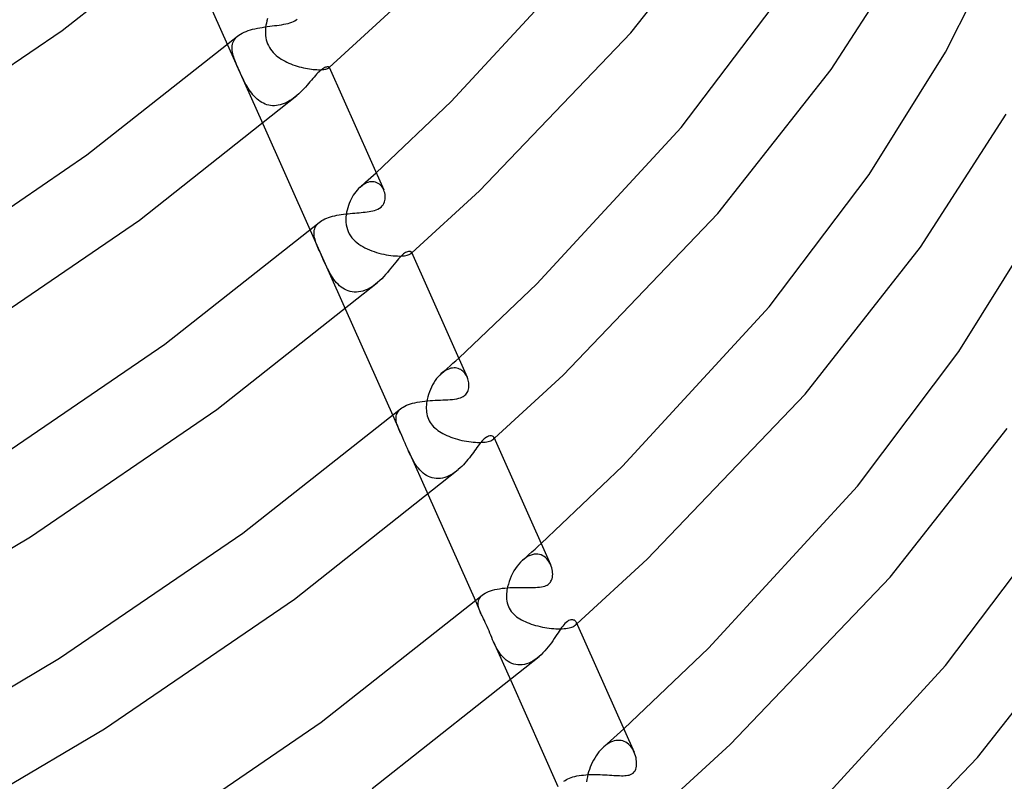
# Model space of a CAD drawing. Header units: millimetres. Extents: x -247 to 247, y -141 to 230.
# Tile 76 of 99: x 169 to 216, y -39 to -3. Entities that reach past the tile are written whole.
import ezdxf

# ---------------------------------------------------------------- set-up
doc = ezdxf.new("R2010")
doc.units = ezdxf.units.MM
doc.layers.add('HIDDEN', color=7, linetype='Continuous')
doc.layers.add('THICK', color=7, linetype='Continuous')

msp = doc.modelspace()

# ---------------------------------------------------------------- linework, layer by layer
at = {"layer": 'HIDDEN'}
for p, q in [((180.921, -2.815), (180.906, -2.914)), ((180.941, -2.71), (180.921, -2.815)), ((180.967, -2.605), (180.941, -2.71)), ((180.998, -2.501), (180.967, -2.605)), ((180.897, -3.014), (180.893, -3.115)), ((180.893, -3.115), (180.894, -3.215)), ((180.894, -3.215), (180.902, -3.315)), ((180.906, -2.914), (180.897, -3.014)), ((179.082, -3.747), (180.773, -7.542)), ((179.303, -3.802), (179.315, -3.73)), ((179.315, -3.73), (179.335, -3.66)), ((179.335, -3.66), (179.363, -3.592)), ((179.363, -3.592), (179.399, -3.526)), ((179.399, -3.526), (179.444, -3.463)), ((179.444, -3.463), (179.497, -3.402)), ((179.497, -3.402), (179.56, -3.344)), ((180.902, -3.315), (180.916, -3.415)), ((180.916, -3.415), (180.936, -3.513)), ((180.936, -3.513), (180.963, -3.61)), ((180.963, -3.61), (180.997, -3.703)), ((180.997, -3.703), (181.038, -3.794)), ((179.297, -3.876), (179.303, -3.802)), ((179.298, -3.951), (179.297, -3.876)), ((179.305, -4.028), (179.298, -3.951)), ((179.318, -4.107), (179.305, -4.028)), ((179.335, -4.187), (179.318, -4.107)), ((179.355, -4.259), (179.335, -4.187)), ((181.038, -3.794), (181.086, -3.881)), ((181.086, -3.881), (181.14, -3.965)), ((181.14, -3.965), (181.2, -4.044)), ((181.2, -4.044), (181.265, -4.119)), ((181.265, -4.119), (181.335, -4.19)), ((181.335, -4.19), (181.409, -4.257)), ((179.377, -4.332), (179.355, -4.259)), ((179.403, -4.408), (179.377, -4.332)), ((179.431, -4.487), (179.403, -4.408)), ((179.463, -4.567), (179.431, -4.487)), ((179.496, -4.651), (179.463, -4.567)), ((179.532, -4.737), (179.496, -4.651)), ((181.409, -4.257), (181.488, -4.321)), ((181.488, -4.321), (181.57, -4.381)), ((181.57, -4.381), (181.655, -4.437)), ((181.655, -4.437), (181.744, -4.489)), ((181.744, -4.489), (181.834, -4.539)), ((181.834, -4.539), (181.927, -4.585)), ((181.927, -4.585), (182.021, -4.628)), ((182.021, -4.628), (182.117, -4.669)), ((182.117, -4.669), (182.215, -4.707)), ((182.215, -4.707), (182.314, -4.741)), ((179.57, -4.824), (179.532, -4.737)), ((179.609, -4.914), (179.57, -4.824)), ((179.65, -5.005), (179.609, -4.914)), ((179.692, -5.098), (179.65, -5.005)), ((179.735, -5.191), (179.692, -5.098)), ((182.314, -4.741), (182.413, -4.773)), ((182.413, -4.773), (182.513, -4.803)), ((182.513, -4.803), (182.613, -4.829)), ((182.613, -4.829), (182.712, -4.853)), ((182.712, -4.853), (182.81, -4.874)), ((182.81, -4.874), (182.907, -4.892)), ((182.907, -4.892), (183.003, -4.907)), ((183.003, -4.907), (183.096, -4.92)), ((183.096, -4.92), (183.187, -4.93)), ((183.187, -4.93), (183.273, -4.937)), ((183.273, -4.937), (183.356, -4.941)), ((183.356, -4.941), (183.435, -4.943)), ((183.435, -4.943), (183.509, -4.943)), ((183.509, -4.943), (183.577, -4.94)), ((183.577, -4.94), (183.64, -4.936)), ((183.64, -4.936), (183.696, -4.93)), ((183.696, -4.93), (183.747, -4.922)), ((183.747, -4.922), (183.792, -4.913)), ((183.792, -4.913), (183.831, -4.903)), ((183.831, -4.903), (183.864, -4.892)), ((183.864, -4.892), (183.89, -4.88)), ((183.89, -4.88), (183.912, -4.869)), ((183.912, -4.869), (183.927, -4.857)), ((183.927, -4.857), (183.933, -4.851)), ((183.927, -4.858), (183.93, -4.855)), ((183.93, -4.855), (183.934, -4.852)), ((183.933, -4.851), (183.938, -4.845)), ((183.934, -4.852), (183.937, -4.848)), ((183.937, -4.848), (183.941, -4.845)), ((183.938, -4.845), (183.941, -4.839)), ((183.942, -4.828), (183.94, -4.823)), ((183.941, -4.839), (183.942, -4.833)), ((183.941, -4.845), (183.944, -4.842)), ((183.942, -4.833), (183.942, -4.828)), ((183.944, -4.842), (183.948, -4.839)), ((179.779, -5.284), (179.735, -5.191)), ((179.824, -5.376), (179.779, -5.284)), ((179.87, -5.468), (179.824, -5.376)), ((179.917, -5.559), (179.87, -5.468)), ((179.966, -5.649), (179.917, -5.559)), ((180.017, -5.738), (179.966, -5.649)), ((180.069, -5.825), (180.017, -5.738)), ((180.124, -5.909), (180.069, -5.825)), ((180.18, -5.991), (180.124, -5.909)), ((180.239, -6.07), (180.18, -5.991)), ((180.3, -6.146), (180.239, -6.07)), ((180.364, -6.218), (180.3, -6.146)), ((180.43, -6.286), (180.364, -6.218)), ((180.499, -6.35), (180.43, -6.286)), ((180.57, -6.408), (180.499, -6.35)), ((180.644, -6.462), (180.57, -6.408)), ((180.721, -6.51), (180.644, -6.462)), ((180.801, -6.553), (180.721, -6.51)), ((180.882, -6.589), (180.801, -6.553)), ((180.967, -6.618), (180.882, -6.589)), ((181.793, -6.563), (181.7, -6.597)), ((181.885, -6.522), (181.793, -6.563)), ((181.976, -6.476), (181.885, -6.522)), ((182.065, -6.424), (181.976, -6.476)), ((182.153, -6.368), (182.065, -6.424)), ((182.239, -6.308), (182.153, -6.368)), ((182.322, -6.244), (182.239, -6.308)), ((182.404, -6.176), (182.322, -6.244)), ((181.054, -6.641), (180.967, -6.618)), ((181.143, -6.657), (181.054, -6.641)), ((181.234, -6.665), (181.143, -6.657)), ((181.326, -6.666), (181.234, -6.665)), ((181.419, -6.66), (181.326, -6.666)), ((181.513, -6.646), (181.419, -6.66)), ((181.607, -6.625), (181.513, -6.646)), ((181.7, -6.597), (181.607, -6.625)), ((186.064, -9.989), (186.191, -9.875)), ((185.553, -10.446), (185.681, -10.332)), ((185.725, -10.364), (185.648, -10.402)), ((185.681, -10.332), (185.809, -10.218)), ((185.803, -10.336), (185.725, -10.364)), ((185.879, -10.317), (185.803, -10.336)), ((185.809, -10.218), (185.937, -10.104)), ((185.955, -10.306), (185.879, -10.317)), ((185.937, -10.104), (186.064, -9.989)), ((186.029, -10.305), (185.955, -10.306)), ((186.1, -10.313), (186.029, -10.305)), ((186.167, -10.329), (186.1, -10.313)), ((186.232, -10.353), (186.167, -10.329)), ((186.292, -10.384), (186.232, -10.353)), ((185.219, -10.781), (185.157, -10.864)), ((185.284, -10.702), (185.219, -10.781)), ((185.352, -10.629), (185.284, -10.702)), ((185.423, -10.561), (185.352, -10.629)), ((185.496, -10.5), (185.423, -10.561)), ((185.425, -10.559), (185.553, -10.446)), ((185.571, -10.447), (185.496, -10.5)), ((185.648, -10.402), (185.571, -10.447)), ((186.348, -10.423), (186.292, -10.384)), ((186.4, -10.468), (186.348, -10.423)), ((186.448, -10.519), (186.4, -10.468)), ((186.49, -10.576), (186.448, -10.519)), ((186.528, -10.636), (186.49, -10.576)), ((186.56, -10.701), (186.528, -10.636)), ((184.946, -11.24), (184.904, -11.342)), ((184.993, -11.141), (184.946, -11.24)), ((185.044, -11.045), (184.993, -11.141)), ((185.099, -10.953), (185.044, -11.045)), ((185.157, -10.864), (185.099, -10.953)), ((184.781, -11.766), (184.763, -11.884)), ((184.804, -11.658), (184.781, -11.766)), ((184.833, -11.551), (184.804, -11.658)), ((184.866, -11.446), (184.833, -11.551)), ((184.904, -11.342), (184.866, -11.446)), ((184.751, -12.004), (184.747, -12.123)), ((184.747, -12.123), (184.75, -12.241)), ((184.75, -12.241), (184.763, -12.359)), ((184.763, -11.884), (184.751, -12.004)), ((183.035, -12.619), (184.727, -16.416)), ((183.221, -12.766), (183.225, -12.695)), ((183.225, -12.695), (183.235, -12.625)), ((183.235, -12.625), (183.253, -12.558)), ((183.253, -12.558), (183.278, -12.494)), ((183.278, -12.494), (183.312, -12.431)), ((183.312, -12.431), (183.354, -12.371)), ((183.354, -12.371), (183.404, -12.314)), ((183.404, -12.314), (183.462, -12.259)), ((184.763, -12.359), (184.785, -12.473)), ((184.785, -12.473), (184.816, -12.585)), ((184.816, -12.585), (184.856, -12.692)), ((184.856, -12.692), (184.906, -12.794)), ((183.224, -12.84), (183.221, -12.766)), ((183.234, -12.916), (183.224, -12.84)), ((183.249, -12.994), (183.234, -12.916)), ((183.27, -13.075), (183.249, -12.994)), ((183.292, -13.145), (183.27, -13.075)), ((183.316, -13.217), (183.292, -13.145)), ((184.906, -12.794), (184.964, -12.891)), ((184.964, -12.891), (185.031, -12.981)), ((185.031, -12.981), (185.104, -13.066)), ((185.104, -13.066), (185.184, -13.145)), ((185.184, -13.145), (185.27, -13.218)), ((183.344, -13.291), (183.316, -13.217)), ((183.374, -13.367), (183.344, -13.291)), ((183.406, -13.445), (183.374, -13.367)), ((183.441, -13.526), (183.406, -13.445)), ((183.477, -13.61), (183.441, -13.526)), ((183.516, -13.697), (183.477, -13.61)), ((185.27, -13.218), (185.361, -13.287)), ((185.361, -13.287), (185.456, -13.351)), ((185.456, -13.351), (185.555, -13.41)), ((185.555, -13.41), (185.658, -13.465)), ((185.658, -13.465), (185.763, -13.516)), ((185.763, -13.516), (185.872, -13.564)), ((185.872, -13.564), (185.983, -13.608)), ((185.983, -13.608), (186.097, -13.648)), ((186.097, -13.648), (186.212, -13.686)), ((183.556, -13.787), (183.516, -13.697)), ((183.597, -13.879), (183.556, -13.787)), ((183.639, -13.973), (183.597, -13.879)), ((183.682, -14.068), (183.639, -13.973)), ((183.726, -14.164), (183.682, -14.068)), ((186.212, -13.686), (186.329, -13.719)), ((186.329, -13.719), (186.446, -13.749)), ((186.446, -13.749), (186.563, -13.776)), ((186.563, -13.776), (186.679, -13.798)), ((186.679, -13.798), (186.793, -13.817)), ((186.793, -13.817), (186.905, -13.832)), ((186.905, -13.832), (187.013, -13.844)), ((187.013, -13.844), (187.118, -13.852)), ((187.118, -13.852), (187.218, -13.857)), ((187.218, -13.857), (187.312, -13.858)), ((187.312, -13.858), (187.4, -13.856)), ((187.4, -13.856), (187.481, -13.851)), ((187.481, -13.851), (187.554, -13.843)), ((187.554, -13.843), (187.621, -13.833)), ((187.621, -13.833), (187.68, -13.821)), ((187.68, -13.821), (187.731, -13.807)), ((187.731, -13.807), (187.774, -13.792)), ((187.774, -13.792), (187.811, -13.777)), ((187.811, -13.777), (187.84, -13.76)), ((187.84, -13.76), (187.862, -13.743)), ((187.862, -13.743), (187.874, -13.732)), ((187.862, -13.744), (187.868, -13.738)), ((187.868, -13.738), (187.874, -13.732)), ((187.874, -13.732), (187.882, -13.72)), ((187.874, -13.732), (187.881, -13.727)), ((187.881, -13.727), (187.887, -13.721)), ((187.882, -13.72), (187.888, -13.709)), ((187.889, -13.687), (187.886, -13.677)), ((187.887, -13.721), (187.894, -13.716)), ((187.888, -13.709), (187.89, -13.698)), ((187.89, -13.698), (187.889, -13.687)), ((187.894, -13.716), (187.9, -13.71)), ((183.77, -14.26), (183.726, -14.164)), ((183.815, -14.355), (183.77, -14.26)), ((183.862, -14.449), (183.815, -14.355)), ((183.909, -14.542), (183.862, -14.449)), ((183.958, -14.632), (183.909, -14.542)), ((184.009, -14.722), (183.958, -14.632)), ((184.062, -14.81), (184.009, -14.722)), ((184.118, -14.896), (184.062, -14.81)), ((184.177, -14.98), (184.118, -14.896)), ((184.24, -15.06), (184.177, -14.98)), ((184.305, -15.137), (184.24, -15.06)), ((184.374, -15.211), (184.305, -15.137)), ((184.447, -15.279), (184.374, -15.211)), ((184.522, -15.342), (184.447, -15.279)), ((184.601, -15.398), (184.522, -15.342)), ((184.684, -15.449), (184.601, -15.398)), ((184.77, -15.492), (184.684, -15.449)), ((184.86, -15.528), (184.77, -15.492)), ((184.952, -15.556), (184.86, -15.528)), ((185.559, -15.535), (185.455, -15.562)), ((185.664, -15.499), (185.559, -15.535)), ((185.768, -15.455), (185.664, -15.499)), ((185.87, -15.403), (185.768, -15.455)), ((185.971, -15.344), (185.87, -15.403)), ((186.071, -15.278), (185.971, -15.344)), ((186.168, -15.205), (186.071, -15.278)), ((186.263, -15.128), (186.168, -15.205)), ((185.048, -15.575), (184.952, -15.556)), ((185.147, -15.586), (185.048, -15.575)), ((185.248, -15.587), (185.147, -15.586)), ((185.351, -15.579), (185.248, -15.587)), ((185.455, -15.562), (185.351, -15.579)), ((190.006, -18.869), (190.144, -18.745)), ((189.454, -19.362), (189.592, -19.239)), ((189.622, -19.283), (189.544, -19.321)), ((189.592, -19.239), (189.731, -19.116)), ((189.699, -19.253), (189.622, -19.283)), ((189.775, -19.231), (189.699, -19.253)), ((189.731, -19.116), (189.869, -18.992)), ((189.85, -19.218), (189.775, -19.231)), ((189.922, -19.213), (189.85, -19.218)), ((189.869, -18.992), (190.006, -18.869)), ((189.992, -19.216), (189.922, -19.213)), ((190.059, -19.226), (189.992, -19.216)), ((190.122, -19.242), (190.059, -19.226)), ((190.183, -19.266), (190.122, -19.242)), ((190.24, -19.295), (190.183, -19.266)), ((190.293, -19.329), (190.24, -19.295)), ((189.09, -19.727), (189.022, -19.82)), ((189.162, -19.639), (189.09, -19.727)), ((189.237, -19.559), (189.162, -19.639)), ((189.314, -19.486), (189.237, -19.559)), ((189.389, -19.424), (189.314, -19.486)), ((189.315, -19.485), (189.454, -19.362)), ((189.466, -19.368), (189.389, -19.424)), ((189.544, -19.321), (189.466, -19.368)), ((190.343, -19.369), (190.293, -19.329)), ((190.389, -19.413), (190.343, -19.369)), ((190.432, -19.461), (190.389, -19.413)), ((190.47, -19.512), (190.432, -19.461)), ((190.504, -19.566), (190.47, -19.512)), ((190.534, -19.623), (190.504, -19.566)), ((190.56, -19.681), (190.534, -19.623)), ((188.788, -20.245), (188.742, -20.362)), ((188.84, -20.132), (188.788, -20.245)), ((188.896, -20.024), (188.84, -20.132)), ((188.957, -19.919), (188.896, -20.024)), ((189.022, -19.82), (188.957, -19.919)), ((188.637, -20.722), (188.621, -20.81)), ((188.666, -20.601), (188.637, -20.722)), ((188.701, -20.48), (188.666, -20.601)), ((188.742, -20.362), (188.701, -20.48)), ((187.311, -21.224), (187.366, -21.173)), ((188.595, -21.073), (188.594, -21.159)), ((188.594, -21.159), (188.598, -21.244)), ((188.599, -20.986), (188.595, -21.073)), ((188.608, -20.898), (188.599, -20.986)), ((188.621, -20.81), (188.608, -20.898)), ((186.988, -21.492), (187.328, -22.254)), ((187.148, -21.63), (187.151, -21.568)), ((187.15, -21.694), (187.148, -21.63)), ((187.151, -21.568), (187.16, -21.506)), ((187.16, -21.506), (187.175, -21.447)), ((187.175, -21.447), (187.198, -21.389)), ((187.198, -21.389), (187.228, -21.332)), ((187.228, -21.332), (187.266, -21.277)), ((187.266, -21.277), (187.311, -21.224)), ((188.598, -21.244), (188.607, -21.329)), ((188.607, -21.329), (188.621, -21.414)), ((188.621, -21.414), (188.64, -21.498)), ((188.64, -21.498), (188.665, -21.582)), ((188.665, -21.582), (188.697, -21.663)), ((188.697, -21.663), (188.734, -21.741)), ((187.159, -21.759), (187.15, -21.694)), ((187.171, -21.824), (187.159, -21.759)), ((187.189, -21.891), (187.171, -21.824)), ((187.209, -21.958), (187.189, -21.891)), ((187.225, -22.003), (187.209, -21.958)), ((187.241, -22.047), (187.225, -22.003)), ((187.259, -22.092), (187.241, -22.047)), ((187.278, -22.138), (187.259, -22.092)), ((187.3, -22.19), (187.278, -22.138)), ((188.734, -21.741), (188.778, -21.817)), ((188.778, -21.817), (188.828, -21.89)), ((188.828, -21.89), (188.882, -21.959)), ((188.882, -21.959), (188.942, -22.024)), ((188.942, -22.024), (189.006, -22.086)), ((189.006, -22.086), (189.075, -22.145)), ((189.075, -22.145), (189.148, -22.201)), ((187.326, -22.249), (187.3, -22.19)), ((187.368, -22.341), (187.326, -22.249)), ((187.416, -22.447), (187.368, -22.341)), ((187.47, -22.565), (187.416, -22.447)), ((187.525, -22.688), (187.47, -22.565)), ((189.148, -22.201), (189.225, -22.254)), ((189.225, -22.254), (189.307, -22.305)), ((189.307, -22.305), (189.392, -22.353)), ((189.392, -22.353), (189.482, -22.399)), ((189.482, -22.399), (189.574, -22.443)), ((189.574, -22.443), (189.67, -22.484)), ((189.67, -22.484), (189.769, -22.522)), ((189.769, -22.522), (189.871, -22.559)), ((189.871, -22.559), (189.974, -22.592)), ((189.974, -22.592), (190.08, -22.623)), ((191.792, -22.634), (191.811, -22.615)), ((191.802, -22.625), (191.812, -22.616)), ((191.811, -22.615), (191.824, -22.597)), ((191.812, -22.616), (191.822, -22.607)), ((191.822, -22.607), (191.833, -22.598)), ((191.824, -22.597), (191.832, -22.578)), ((191.834, -22.542), (191.828, -22.526)), ((191.832, -22.578), (191.835, -22.56)), ((191.833, -22.598), (191.843, -22.589)), ((191.835, -22.56), (191.834, -22.542)), ((191.843, -22.589), (191.853, -22.58)), ((187.581, -22.814), (187.525, -22.688)), ((187.636, -22.94), (187.581, -22.814)), ((187.69, -23.066), (187.636, -22.94)), ((187.745, -23.19), (187.69, -23.066)), ((190.08, -22.623), (190.188, -22.652)), ((190.188, -22.652), (190.296, -22.678)), ((190.296, -22.678), (190.406, -22.701)), ((190.406, -22.701), (190.516, -22.721)), ((190.516, -22.721), (190.626, -22.738)), ((190.626, -22.738), (190.734, -22.752)), ((190.734, -22.752), (190.841, -22.763)), ((190.841, -22.763), (190.947, -22.77)), ((190.947, -22.77), (191.05, -22.774)), ((191.05, -22.774), (191.149, -22.775)), ((191.149, -22.775), (191.243, -22.773)), ((191.243, -22.773), (191.333, -22.768)), ((191.333, -22.768), (191.417, -22.759)), ((191.417, -22.759), (191.493, -22.747)), ((191.493, -22.747), (191.563, -22.733)), ((191.563, -22.733), (191.625, -22.716)), ((191.625, -22.716), (191.679, -22.698)), ((191.679, -22.698), (191.725, -22.677)), ((191.725, -22.677), (191.763, -22.656)), ((191.763, -22.656), (191.792, -22.634)), ((191.792, -22.634), (191.802, -22.625)), ((187.743, -23.185), (188.681, -25.289)), ((187.796, -23.303), (187.745, -23.19)), ((187.849, -23.414), (187.796, -23.303)), ((187.903, -23.523), (187.849, -23.414)), ((187.96, -23.63), (187.903, -23.523)), ((188.019, -23.733), (187.96, -23.63)), ((188.081, -23.831), (188.019, -23.733)), ((188.146, -23.925), (188.081, -23.831)), ((188.215, -24.014), (188.146, -23.925)), ((188.286, -24.097), (188.215, -24.014)), ((188.361, -24.174), (188.286, -24.097)), ((188.439, -24.244), (188.361, -24.174)), ((188.52, -24.306), (188.439, -24.244)), ((188.605, -24.361), (188.52, -24.306)), ((188.693, -24.408), (188.605, -24.361)), ((188.784, -24.446), (188.693, -24.408)), ((188.879, -24.475), (188.784, -24.446)), ((188.976, -24.495), (188.879, -24.475)), ((189.074, -24.506), (188.976, -24.495)), ((189.275, -24.498), (189.174, -24.507)), ((189.375, -24.481), (189.275, -24.498)), ((189.475, -24.454), (189.375, -24.481)), ((189.574, -24.42), (189.475, -24.454)), ((189.672, -24.377), (189.574, -24.42)), ((189.768, -24.328), (189.672, -24.377)), ((189.861, -24.273), (189.768, -24.328)), ((189.952, -24.212), (189.861, -24.273)), ((190.041, -24.146), (189.952, -24.212)), ((190.127, -24.075), (190.041, -24.146)), ((189.174, -24.507), (189.074, -24.506)), ((193.8, -27.882), (193.948, -27.748)), ((193.948, -27.748), (194.096, -27.615)), ((193.352, -28.28), (193.502, -28.147)), ((193.475, -28.224), (193.381, -28.277)), ((193.568, -28.181), (193.475, -28.224)), ((193.502, -28.147), (193.651, -28.015)), ((193.661, -28.15), (193.568, -28.181)), ((193.651, -28.015), (193.8, -27.882)), ((193.754, -28.131), (193.661, -28.15)), ((193.843, -28.123), (193.754, -28.131)), ((193.93, -28.126), (193.843, -28.123)), ((194.014, -28.14), (193.93, -28.126)), ((194.093, -28.163), (194.014, -28.14)), ((194.168, -28.197), (194.093, -28.163)), ((194.238, -28.238), (194.168, -28.197)), ((194.303, -28.288), (194.238, -28.238)), ((192.941, -28.699), (192.863, -28.809)), ((193.023, -28.596), (192.941, -28.699)), ((193.11, -28.501), (193.023, -28.596)), ((193.201, -28.414), (193.11, -28.501)), ((193.29, -28.341), (193.201, -28.414)), ((193.202, -28.413), (193.352, -28.28)), ((193.381, -28.277), (193.29, -28.341)), ((194.363, -28.344), (194.303, -28.288)), ((194.417, -28.407), (194.363, -28.344)), ((194.465, -28.475), (194.417, -28.407)), ((194.508, -28.547), (194.465, -28.475)), ((194.545, -28.622), (194.508, -28.547)), ((192.663, -29.171), (192.608, -29.298)), ((192.724, -29.046), (192.663, -29.171)), ((192.791, -28.925), (192.724, -29.046)), ((192.863, -28.809), (192.791, -28.925)), ((192.488, -29.682), (192.47, -29.765)), ((192.521, -29.554), (192.488, -29.682)), ((192.561, -29.426), (192.521, -29.554)), ((192.608, -29.298), (192.561, -29.426)), ((191.173, -30.19), (191.218, -30.136)), ((191.218, -30.136), (191.273, -30.084)), ((192.437, -30.012), (192.433, -30.099)), ((192.433, -30.099), (192.433, -30.187)), ((192.445, -29.929), (192.437, -30.012)), ((192.456, -29.848), (192.445, -29.929)), ((192.47, -29.765), (192.456, -29.848)), ((190.942, -30.364), (191.193, -30.927)), ((191.076, -30.493), (191.08, -30.429)), ((191.08, -30.559), (191.076, -30.493)), ((191.08, -30.429), (191.091, -30.366)), ((191.09, -30.626), (191.08, -30.559)), ((191.107, -30.695), (191.09, -30.626)), ((191.091, -30.366), (191.11, -30.306)), ((191.11, -30.306), (191.137, -30.247)), ((191.137, -30.247), (191.173, -30.19)), ((192.433, -30.187), (192.438, -30.276)), ((192.438, -30.276), (192.449, -30.366)), ((192.449, -30.366), (192.466, -30.457)), ((192.466, -30.457), (192.491, -30.545)), ((192.491, -30.545), (192.522, -30.63)), ((191.128, -30.765), (191.107, -30.695)), ((191.155, -30.837), (191.128, -30.765)), ((191.16, -30.851), (191.155, -30.837)), ((191.167, -30.866), (191.16, -30.851)), ((191.173, -30.881), (191.167, -30.866)), ((191.179, -30.896), (191.173, -30.881)), ((191.186, -30.911), (191.179, -30.896)), ((191.192, -30.926), (191.186, -30.911)), ((191.215, -30.977), (191.192, -30.926)), ((191.24, -31.028), (191.215, -30.977)), ((191.266, -31.082), (191.24, -31.028)), ((191.297, -31.145), (191.266, -31.082)), ((192.522, -30.63), (192.561, -30.713)), ((192.561, -30.713), (192.606, -30.79)), ((192.606, -30.79), (192.658, -30.864)), ((192.658, -30.864), (192.715, -30.933)), ((192.715, -30.933), (192.778, -30.998)), ((192.778, -30.998), (192.846, -31.059)), ((192.846, -31.059), (192.918, -31.116)), ((191.333, -31.217), (191.297, -31.145)), ((191.373, -31.298), (191.333, -31.217)), ((191.417, -31.388), (191.373, -31.298)), ((191.462, -31.485), (191.417, -31.388)), ((191.507, -31.586), (191.462, -31.485)), ((192.918, -31.116), (192.994, -31.17)), ((192.994, -31.17), (193.074, -31.22)), ((193.074, -31.22), (193.156, -31.267)), ((193.156, -31.267), (193.241, -31.311)), ((193.241, -31.311), (193.33, -31.353)), ((193.33, -31.353), (193.423, -31.393)), ((193.423, -31.393), (193.519, -31.431)), ((193.519, -31.431), (193.618, -31.467)), ((193.618, -31.467), (193.72, -31.5)), ((193.72, -31.5), (193.825, -31.532)), ((193.825, -31.532), (193.931, -31.56)), ((193.931, -31.56), (194.04, -31.587)), ((195.651, -31.574), (195.689, -31.55)), ((195.689, -31.55), (195.72, -31.526)), ((195.719, -31.527), (195.733, -31.514)), ((195.72, -31.526), (195.745, -31.5)), ((195.733, -31.514), (195.748, -31.502)), ((195.745, -31.5), (195.764, -31.473)), ((195.748, -31.502), (195.762, -31.489)), ((195.762, -31.489), (195.777, -31.476)), ((195.764, -31.473), (195.775, -31.447)), ((195.777, -31.394), (195.769, -31.37)), ((195.775, -31.447), (195.779, -31.42)), ((195.779, -31.42), (195.777, -31.394)), ((195.777, -31.476), (195.791, -31.463)), ((195.791, -31.463), (195.805, -31.451)), ((191.552, -31.69), (191.507, -31.586)), ((191.596, -31.794), (191.552, -31.69)), ((191.639, -31.9), (191.596, -31.794)), ((191.682, -32.006), (191.639, -31.9)), ((191.725, -32.113), (191.682, -32.006)), ((194.04, -31.587), (194.15, -31.611)), ((194.15, -31.611), (194.26, -31.632)), ((194.26, -31.632), (194.37, -31.65)), ((194.37, -31.65), (194.479, -31.665)), ((194.479, -31.665), (194.588, -31.677)), ((194.588, -31.677), (194.695, -31.687)), ((194.695, -31.687), (194.801, -31.693)), ((194.801, -31.693), (194.904, -31.696)), ((194.904, -31.696), (195.003, -31.696)), ((195.003, -31.696), (195.098, -31.693)), ((195.098, -31.693), (195.189, -31.687)), ((195.189, -31.687), (195.275, -31.678)), ((195.275, -31.678), (195.354, -31.666)), ((195.354, -31.666), (195.428, -31.652)), ((195.428, -31.652), (195.494, -31.635)), ((195.494, -31.635), (195.553, -31.616)), ((195.553, -31.616), (195.605, -31.596)), ((195.605, -31.596), (195.651, -31.574)), ((191.77, -32.22), (191.725, -32.113)), ((191.816, -32.325), (191.77, -32.22)), ((191.813, -32.32), (192.634, -34.162)), ((191.862, -32.426), (191.816, -32.325)), ((191.91, -32.525), (191.862, -32.426)), ((191.961, -32.621), (191.91, -32.525)), ((192.016, -32.716), (191.961, -32.621)), ((192.074, -32.807), (192.016, -32.716)), ((192.135, -32.895), (192.074, -32.807)), ((192.201, -32.98), (192.135, -32.895)), ((192.271, -33.059), (192.201, -32.98)), ((192.346, -33.132), (192.271, -33.059)), ((192.424, -33.199), (192.346, -33.132)), ((192.507, -33.258), (192.424, -33.199)), ((192.593, -33.31), (192.507, -33.258)), ((192.683, -33.352), (192.593, -33.31)), ((192.778, -33.386), (192.683, -33.352)), ((192.875, -33.409), (192.778, -33.386)), ((192.975, -33.423), (192.875, -33.409)), ((193.078, -33.426), (192.975, -33.423)), ((193.182, -33.418), (193.078, -33.426)), ((193.288, -33.4), (193.182, -33.418)), ((193.393, -33.372), (193.288, -33.4)), ((193.498, -33.333), (193.393, -33.372)), ((193.602, -33.286), (193.498, -33.333)), ((193.704, -33.23), (193.602, -33.286)), ((193.804, -33.166), (193.704, -33.23)), ((193.901, -33.096), (193.804, -33.166)), ((193.996, -33.019), (193.901, -33.096)), ((197.73, -36.772), (197.889, -36.629)), ((197.889, -36.629), (198.049, -36.485)), ((197.088, -37.343), (197.249, -37.2)), ((197.247, -37.219), (197.165, -37.279)), ((197.33, -37.167), (197.247, -37.219)), ((197.249, -37.2), (197.41, -37.057)), ((197.414, -37.123), (197.33, -37.167)), ((197.41, -37.057), (197.57, -36.914)), ((197.5, -37.087), (197.414, -37.123)), ((197.586, -37.06), (197.5, -37.087)), ((197.57, -36.914), (197.73, -36.772)), ((197.67, -37.043), (197.586, -37.06)), ((197.754, -37.034), (197.67, -37.043)), ((197.836, -37.035), (197.754, -37.034)), ((197.916, -37.044), (197.836, -37.035)), ((197.993, -37.062), (197.916, -37.044)), ((198.066, -37.088), (197.993, -37.062)), ((198.136, -37.122), (198.066, -37.088)), ((198.202, -37.163), (198.136, -37.122)), ((198.265, -37.21), (198.202, -37.163)), ((198.323, -37.264), (198.265, -37.21)), ((196.783, -37.682), (196.716, -37.779)), ((196.854, -37.59), (196.783, -37.682)), ((196.928, -37.503), (196.854, -37.59)), ((197.005, -37.421), (196.928, -37.503)), ((197.085, -37.345), (197.005, -37.421)), ((197.165, -37.279), (197.085, -37.345)), ((198.377, -37.324), (198.323, -37.264)), ((198.426, -37.388), (198.377, -37.324)), ((198.471, -37.457), (198.426, -37.388)), ((198.512, -37.53), (198.471, -37.457)), ((198.548, -37.607), (198.512, -37.53)), ((196.538, -38.091), (196.488, -38.2)), ((196.594, -37.984), (196.538, -38.091)), ((196.653, -37.88), (196.594, -37.984)), ((196.716, -37.779), (196.653, -37.88)), ((196.363, -38.537), (196.331, -38.648)), ((196.399, -38.424), (196.363, -38.537)), ((196.441, -38.311), (196.399, -38.424)), ((196.488, -38.2), (196.441, -38.311)), ((196.279, -38.901), (196.265, -39.022)), ((196.302, -38.776), (196.279, -38.901)), ((196.331, -38.648), (196.302, -38.776))]:
    msp.add_line(p, q, dxfattribs=at)
at = {"layer": 'THICK'}
for p, q in [((198.389, -3.174), (203.716, 3.59)), ((171.163, -3.064), (178.549, 2.779)), ((176.819, 1.331), (179.082, -3.747)), ((207.976, -4.929), (212.008, 1.316)), ((213.437, -4.106), (216.165, 1.275)), ((189.782, -6.464), (196.57, 0.871)), ((200.787, -7.713), (205.496, -1.495)), ((183.948, -4.839), (187.138, -1.92)), ((181.335, -2.836), (181.448, -2.822)), ((181.448, -2.822), (181.56, -2.807)), ((181.56, -2.807), (181.669, -2.791)), ((181.669, -2.791), (181.776, -2.773)), ((181.776, -2.773), (181.878, -2.753)), ((181.878, -2.753), (181.977, -2.73)), ((181.977, -2.73), (182.071, -2.703)), ((182.071, -2.703), (182.157, -2.673)), ((182.157, -2.673), (182.235, -2.64)), ((182.235, -2.64), (182.304, -2.604)), ((182.304, -2.604), (182.366, -2.565)), ((182.366, -2.565), (182.421, -2.522)), ((162.583, -8.927), (171.163, -3.064)), ((179.561, -3.343), (179.628, -3.291)), ((179.628, -3.291), (179.702, -3.242)), ((179.702, -3.242), (179.784, -3.196)), ((179.784, -3.196), (179.873, -3.152)), ((179.873, -3.152), (179.968, -3.112)), ((179.968, -3.112), (180.068, -3.076)), ((180.068, -3.076), (180.174, -3.042)), ((180.174, -3.042), (180.284, -3.011)), ((180.284, -3.011), (180.396, -2.984)), ((180.396, -2.984), (180.511, -2.959)), ((180.511, -2.959), (180.627, -2.937)), ((180.627, -2.937), (180.745, -2.917)), ((180.745, -2.917), (180.864, -2.898)), ((180.864, -2.898), (180.983, -2.881)), ((180.983, -2.881), (181.101, -2.866)), ((181.101, -2.866), (181.219, -2.851)), ((181.219, -2.851), (181.335, -2.836)), ((191.141, -10.742), (198.389, -3.174)), ((172.349, -9.022), (179.561, -3.343)), ((209.79, -9.965), (213.437, -4.106)), ((183.348, -5.159), (183.287, -5.226)), ((183.408, -5.097), (183.348, -5.159)), ((183.466, -5.041), (183.408, -5.097)), ((183.521, -4.991), (183.466, -5.041)), ((183.578, -4.943), (183.521, -4.991)), ((183.633, -4.904), (183.578, -4.943)), ((183.685, -4.871), (183.633, -4.904)), ((183.733, -4.846), (183.685, -4.871)), ((183.776, -4.827), (183.733, -4.846)), ((183.814, -4.815), (183.776, -4.827)), ((183.848, -4.807), (183.814, -4.815)), ((183.877, -4.804), (183.848, -4.807)), ((183.9, -4.805), (183.877, -4.804)), ((183.919, -4.809), (183.9, -4.805)), ((183.932, -4.815), (183.919, -4.809)), ((183.94, -4.823), (183.932, -4.815)), ((183.941, -4.824), (186.557, -10.696)), ((202.553, -11.823), (207.976, -4.929)), ((182.959, -5.608), (182.888, -5.69)), ((183.028, -5.528), (182.959, -5.608)), ((183.095, -5.449), (183.028, -5.528)), ((183.16, -5.372), (183.095, -5.449)), ((183.224, -5.297), (183.16, -5.372)), ((183.287, -5.226), (183.224, -5.297)), ((182.492, -6.099), (182.404, -6.176)), ((182.577, -6.019), (182.492, -6.099)), ((182.658, -5.938), (182.577, -6.019)), ((182.737, -5.855), (182.658, -5.938)), ((182.814, -5.772), (182.737, -5.855)), ((182.888, -5.69), (182.814, -5.772)), ((174.866, -12.137), (182.403, -6.177)), ((186.191, -9.875), (189.782, -6.464)), ((212.241, -13.443), (216.345, -7.078)), ((180.773, -7.542), (183.035, -12.619)), ((193.884, -15.187), (200.787, -7.713)), ((163.974, -14.737), (172.349, -9.022)), ((205.004, -16.295), (209.79, -9.965)), ((186.586, -10.769), (186.56, -10.701)), ((186.606, -10.839), (186.586, -10.769)), ((187.9, -13.71), (191.141, -10.742)), ((186.564, -11.339), (186.592, -11.272)), ((186.592, -11.272), (186.612, -11.203)), ((186.62, -10.911), (186.606, -10.839)), ((186.612, -11.203), (186.625, -11.131)), ((186.629, -10.985), (186.62, -10.911)), ((186.625, -11.131), (186.63, -11.058)), ((186.63, -11.058), (186.629, -10.985)), ((185.377, -11.785), (185.478, -11.776)), ((185.478, -11.776), (185.577, -11.767)), ((185.577, -11.767), (185.673, -11.757)), ((185.673, -11.757), (185.768, -11.745)), ((185.768, -11.745), (185.859, -11.731)), ((185.859, -11.731), (185.947, -11.716)), ((185.947, -11.716), (186.032, -11.697)), ((186.032, -11.697), (186.113, -11.675)), ((186.113, -11.675), (186.195, -11.648)), ((186.195, -11.648), (186.276, -11.613)), ((186.276, -11.613), (186.354, -11.569)), ((186.354, -11.569), (186.427, -11.514)), ((186.427, -11.514), (186.482, -11.46)), ((186.482, -11.46), (186.527, -11.402)), ((186.527, -11.402), (186.564, -11.339)), ((166.119, -18.113), (174.866, -12.137)), ((183.463, -12.258), (183.524, -12.211)), ((183.524, -12.211), (183.591, -12.167)), ((183.591, -12.167), (183.664, -12.125)), ((183.664, -12.125), (183.743, -12.086)), ((183.743, -12.086), (183.829, -12.05)), ((183.829, -12.05), (183.918, -12.016)), ((183.918, -12.016), (184.012, -11.986)), ((184.012, -11.986), (184.11, -11.959)), ((184.11, -11.959), (184.211, -11.934)), ((184.211, -11.934), (184.315, -11.912)), ((184.315, -11.912), (184.42, -11.892)), ((184.42, -11.892), (184.526, -11.875)), ((184.526, -11.875), (184.633, -11.859)), ((184.633, -11.859), (184.741, -11.845)), ((184.741, -11.845), (184.849, -11.833)), ((184.849, -11.833), (184.956, -11.822)), ((184.956, -11.822), (185.063, -11.812)), ((185.063, -11.812), (185.169, -11.803)), ((185.169, -11.803), (185.274, -11.794)), ((185.274, -11.794), (185.377, -11.785)), ((195.15, -19.558), (202.553, -11.823)), ((176.084, -18.072), (183.463, -12.258)), ((214.084, -18.434), (217.795, -12.463)), ((187.699, -13.655), (187.655, -13.671)), ((187.74, -13.645), (187.699, -13.655)), ((187.777, -13.641), (187.74, -13.645)), ((187.809, -13.641), (187.777, -13.641)), ((187.836, -13.645), (187.809, -13.641)), ((187.858, -13.653), (187.836, -13.645)), ((187.875, -13.664), (187.858, -13.653)), ((187.886, -13.677), (187.875, -13.664)), ((206.722, -20.464), (212.241, -13.443)), ((187.198, -14.07), (187.129, -14.154)), ((187.264, -13.992), (187.198, -14.07)), ((187.328, -13.922), (187.264, -13.992)), ((187.389, -13.86), (187.328, -13.922)), ((187.448, -13.806), (187.389, -13.86)), ((187.504, -13.761), (187.448, -13.806)), ((187.557, -13.724), (187.504, -13.761)), ((187.607, -13.694), (187.557, -13.724)), ((187.655, -13.671), (187.607, -13.694)), ((187.887, -13.68), (190.549, -19.654)), ((186.822, -14.541), (186.737, -14.643)), ((186.903, -14.44), (186.822, -14.541)), ((186.981, -14.341), (186.903, -14.44)), ((187.057, -14.245), (186.981, -14.341)), ((187.129, -14.154), (187.057, -14.245)), ((186.364, -15.038), (186.263, -15.128)), ((186.462, -14.944), (186.364, -15.038)), ((186.557, -14.846), (186.462, -14.944)), ((186.649, -14.745), (186.557, -14.846)), ((186.737, -14.643), (186.649, -14.745)), ((178.576, -21.204), (186.263, -15.128)), ((190.144, -18.745), (193.884, -15.187)), ((184.727, -16.416), (186.988, -21.492)), ((197.989, -23.907), (205.004, -16.295)), ((167.51, -23.922), (176.084, -18.072)), ((209.223, -24.876), (214.084, -18.434)), ((190.583, -19.742), (190.56, -19.681)), ((190.601, -19.804), (190.583, -19.742)), ((191.853, -22.58), (195.15, -19.558)), ((190.596, -20.287), (190.612, -20.231)), ((190.615, -19.866), (190.601, -19.804)), ((190.612, -20.231), (190.623, -20.173)), ((190.626, -19.928), (190.615, -19.866)), ((190.623, -20.173), (190.631, -20.114)), ((190.632, -19.991), (190.626, -19.928)), ((190.631, -20.114), (190.633, -20.053)), ((190.633, -20.053), (190.632, -19.991)), ((189.623, -20.735), (189.735, -20.728)), ((189.735, -20.728), (189.843, -20.718)), ((189.843, -20.718), (189.949, -20.705)), ((189.949, -20.705), (190.051, -20.688)), ((190.051, -20.688), (190.146, -20.666)), ((190.146, -20.666), (190.228, -20.64)), ((190.228, -20.64), (190.297, -20.612)), ((190.297, -20.612), (190.354, -20.582)), ((190.354, -20.582), (190.402, -20.551)), ((190.402, -20.551), (190.44, -20.52)), ((190.44, -20.52), (190.482, -20.48)), ((190.482, -20.48), (190.518, -20.437)), ((190.518, -20.437), (190.549, -20.39)), ((190.549, -20.39), (190.575, -20.34)), ((190.575, -20.34), (190.596, -20.287)), ((199.166, -28.367), (206.722, -20.464)), ((179.821, -27.119), (187.367, -21.171)), ((187.366, -21.173), (187.424, -21.127)), ((187.424, -21.127), (187.491, -21.083)), ((187.491, -21.083), (187.566, -21.042)), ((187.566, -21.042), (187.648, -21.003)), ((187.648, -21.003), (187.737, -20.967)), ((187.737, -20.967), (187.834, -20.934)), ((187.834, -20.934), (187.937, -20.904)), ((187.937, -20.904), (188.046, -20.877)), ((188.046, -20.877), (188.16, -20.853)), ((188.16, -20.853), (188.278, -20.833)), ((188.278, -20.833), (188.399, -20.815)), ((188.399, -20.815), (188.522, -20.8)), ((188.522, -20.8), (188.646, -20.788)), ((188.646, -20.788), (188.772, -20.777)), ((188.772, -20.777), (188.899, -20.769)), ((188.899, -20.769), (189.025, -20.762)), ((189.025, -20.762), (189.15, -20.756)), ((189.15, -20.756), (189.273, -20.751)), ((189.273, -20.751), (189.393, -20.746)), ((189.393, -20.746), (189.51, -20.741)), ((189.51, -20.741), (189.623, -20.735)), ((169.656, -27.298), (178.576, -21.204)), ((210.792, -29.222), (216.397, -22.109)), ((191.37, -22.607), (191.334, -22.64)), ((191.418, -22.568), (191.37, -22.607)), ((191.469, -22.533), (191.418, -22.568)), ((191.522, -22.504), (191.469, -22.533)), ((191.577, -22.481), (191.522, -22.504)), ((191.631, -22.467), (191.577, -22.481)), ((191.679, -22.462), (191.631, -22.467)), ((191.722, -22.465), (191.679, -22.462)), ((191.76, -22.473), (191.722, -22.465)), ((191.79, -22.487), (191.76, -22.473)), ((191.813, -22.505), (191.79, -22.487)), ((191.828, -22.526), (191.813, -22.505)), ((191.83, -22.529), (194.544, -28.619)), ((191.019, -23.02), (190.964, -23.096)), ((191.072, -22.947), (191.019, -23.02)), ((191.124, -22.88), (191.072, -22.947)), ((191.172, -22.819), (191.124, -22.88)), ((191.216, -22.765), (191.172, -22.819)), ((191.258, -22.718), (191.216, -22.765)), ((191.297, -22.676), (191.258, -22.718)), ((191.334, -22.64), (191.297, -22.676)), ((190.657, -23.509), (190.589, -23.594)), ((190.723, -23.424), (190.657, -23.509)), ((190.787, -23.339), (190.723, -23.424)), ((190.848, -23.256), (190.787, -23.339)), ((190.907, -23.174), (190.848, -23.256)), ((190.964, -23.096), (190.907, -23.174)), ((190.211, -24.001), (190.127, -24.075)), ((190.291, -23.924), (190.211, -24.001)), ((190.37, -23.845), (190.291, -23.924)), ((190.445, -23.763), (190.37, -23.845)), ((190.518, -23.679), (190.445, -23.763)), ((190.589, -23.594), (190.518, -23.679)), ((194.096, -27.615), (197.989, -23.907)), ((182.287, -30.271), (190.127, -24.076)), ((202.097, -32.624), (209.223, -24.876)), ((188.681, -25.289), (190.942, -30.364)), ((159.938, -33.052), (169.656, -27.298)), ((171.047, -33.108), (179.821, -27.119)), ((213.443, -33.456), (218.379, -26.902)), ((194.575, -28.697), (194.545, -28.622)), ((194.6, -28.774), (194.575, -28.697)), ((195.805, -31.451), (199.166, -28.367)), ((194.619, -28.852), (194.6, -28.774)), ((194.632, -28.93), (194.619, -28.852)), ((194.629, -29.231), (194.638, -29.159)), ((194.64, -29.007), (194.632, -28.93)), ((194.638, -29.159), (194.642, -29.083)), ((194.642, -29.083), (194.64, -29.007)), ((194.107, -29.689), (194.192, -29.672)), ((194.192, -29.672), (194.266, -29.651)), ((194.266, -29.651), (194.328, -29.627)), ((194.328, -29.627), (194.381, -29.601)), ((194.381, -29.601), (194.425, -29.573)), ((194.425, -29.573), (194.461, -29.544)), ((194.461, -29.544), (194.497, -29.51)), ((194.497, -29.51), (194.531, -29.469)), ((194.531, -29.469), (194.562, -29.421)), ((194.562, -29.421), (194.589, -29.365)), ((194.589, -29.365), (194.612, -29.301)), ((194.612, -29.301), (194.629, -29.231)), ((203.132, -37.224), (210.792, -29.222)), ((183.556, -36.169), (191.274, -30.083)), ((191.274, -30.083), (191.335, -30.036)), ((191.335, -30.036), (191.404, -29.992)), ((191.404, -29.992), (191.482, -29.951)), ((191.482, -29.951), (191.568, -29.913)), ((191.568, -29.913), (191.662, -29.879)), ((191.662, -29.879), (191.763, -29.848)), ((191.763, -29.848), (191.87, -29.82)), ((191.87, -29.82), (191.983, -29.796)), ((191.983, -29.796), (192.101, -29.776)), ((192.101, -29.776), (192.221, -29.759)), ((192.221, -29.759), (192.345, -29.745)), ((192.345, -29.745), (192.47, -29.735)), ((192.47, -29.735), (192.597, -29.727)), ((192.597, -29.727), (192.724, -29.721)), ((192.724, -29.721), (192.852, -29.717)), ((192.852, -29.717), (192.98, -29.716)), ((192.98, -29.716), (193.106, -29.715)), ((193.106, -29.715), (193.231, -29.716)), ((193.231, -29.716), (193.354, -29.716)), ((193.354, -29.716), (193.475, -29.717)), ((193.475, -29.717), (193.593, -29.718)), ((193.593, -29.718), (193.706, -29.717)), ((193.706, -29.717), (193.814, -29.715)), ((193.814, -29.715), (193.918, -29.71)), ((193.918, -29.71), (194.016, -29.701)), ((194.016, -29.701), (194.107, -29.689)), ((173.193, -36.484), (182.287, -30.271)), ((214.971, -37.853), (220.666, -30.615)), ((195.122, -31.567), (195.067, -31.64)), ((195.176, -31.499), (195.122, -31.567)), ((195.231, -31.44), (195.176, -31.499)), ((195.284, -31.39), (195.231, -31.44)), ((195.346, -31.342), (195.284, -31.39)), ((195.407, -31.306), (195.346, -31.342)), ((195.465, -31.283), (195.407, -31.306)), ((195.518, -31.27), (195.465, -31.283)), ((195.566, -31.267), (195.518, -31.27)), ((195.609, -31.269), (195.566, -31.267)), ((195.646, -31.277), (195.609, -31.269)), ((195.679, -31.289), (195.646, -31.277)), ((195.709, -31.305), (195.679, -31.289)), ((195.734, -31.324), (195.709, -31.305)), ((195.755, -31.346), (195.734, -31.324)), ((195.769, -31.37), (195.755, -31.346)), ((195.77, -31.371), (198.542, -37.592)), ((194.842, -31.976), (194.781, -32.07)), ((194.901, -31.887), (194.842, -31.976)), ((194.957, -31.801), (194.901, -31.887)), ((195.012, -31.719), (194.957, -31.801)), ((195.067, -31.64), (195.012, -31.719)), ((194.506, -32.464), (194.429, -32.564)), ((194.58, -32.364), (194.506, -32.464)), ((194.65, -32.264), (194.58, -32.364)), ((194.717, -32.166), (194.65, -32.264)), ((194.781, -32.07), (194.717, -32.166)), ((194.089, -32.936), (193.996, -33.019)), ((194.179, -32.848), (194.089, -32.936)), ((194.265, -32.756), (194.179, -32.848)), ((194.348, -32.661), (194.265, -32.756)), ((194.429, -32.564), (194.348, -32.661)), ((198.049, -36.485), (202.097, -32.624)), ((161.34, -38.855), (171.047, -33.108)), ((186.001, -39.336), (193.994, -33.02)), ((206.207, -41.338), (213.443, -33.456)), ((192.634, -34.162), (194.895, -39.236)), ((174.584, -42.293), (183.556, -36.169)), ((163.273, -42.357), (173.193, -36.484)), ((199.758, -40.321), (203.132, -37.224)), ((198.581, -37.691), (198.548, -37.607)), ((198.608, -37.777), (198.581, -37.691)), ((198.63, -37.863), (198.608, -37.777)), ((198.645, -37.948), (198.63, -37.863)), ((198.655, -38.032), (198.645, -37.948)), ((198.659, -38.114), (198.655, -38.032)), ((198.658, -38.193), (198.659, -38.114)), ((207.159, -46.023), (214.971, -37.853)), ((198.373, -38.668), (198.437, -38.636)), ((198.437, -38.636), (198.494, -38.595)), ((198.494, -38.595), (198.543, -38.544)), ((198.543, -38.544), (198.583, -38.485)), ((198.583, -38.485), (198.614, -38.418)), ((198.614, -38.418), (198.636, -38.345)), ((198.636, -38.345), (198.65, -38.27)), ((198.65, -38.27), (198.658, -38.193)), ((195.183, -38.992), (195.237, -38.951)), ((195.237, -38.951), (195.298, -38.912)), ((195.298, -38.912), (195.367, -38.875)), ((195.367, -38.875), (195.442, -38.842)), ((195.442, -38.842), (195.525, -38.811)), ((195.525, -38.811), (195.613, -38.783)), ((195.613, -38.783), (195.707, -38.758)), ((195.707, -38.758), (195.806, -38.737)), ((195.806, -38.737), (195.91, -38.718)), ((195.91, -38.718), (196.016, -38.703)), ((196.016, -38.703), (196.125, -38.691)), ((196.125, -38.691), (196.237, -38.681)), ((196.237, -38.681), (196.349, -38.674)), ((196.349, -38.674), (196.463, -38.67)), ((196.463, -38.67), (196.577, -38.667)), ((196.577, -38.667), (196.692, -38.667)), ((196.692, -38.667), (196.806, -38.669)), ((196.806, -38.669), (196.919, -38.672)), ((196.919, -38.672), (197.032, -38.676)), ((197.032, -38.676), (197.143, -38.681)), ((197.143, -38.681), (197.253, -38.687)), ((197.253, -38.687), (197.361, -38.694)), ((197.361, -38.694), (197.466, -38.701)), ((197.466, -38.701), (197.567, -38.707)), ((197.567, -38.707), (197.664, -38.713)), ((197.664, -38.713), (197.758, -38.718)), ((197.758, -38.718), (197.848, -38.722)), ((197.848, -38.722), (197.933, -38.724)), ((197.933, -38.724), (198.013, -38.724)), ((198.013, -38.724), (198.089, -38.721)), ((198.089, -38.721), (198.161, -38.716)), ((198.161, -38.716), (198.233, -38.706)), ((198.233, -38.706), (198.304, -38.691)), ((198.304, -38.691), (198.373, -38.668))]:
    msp.add_line(p, q, dxfattribs=at)

doc.saveas('drawing.dxf')
